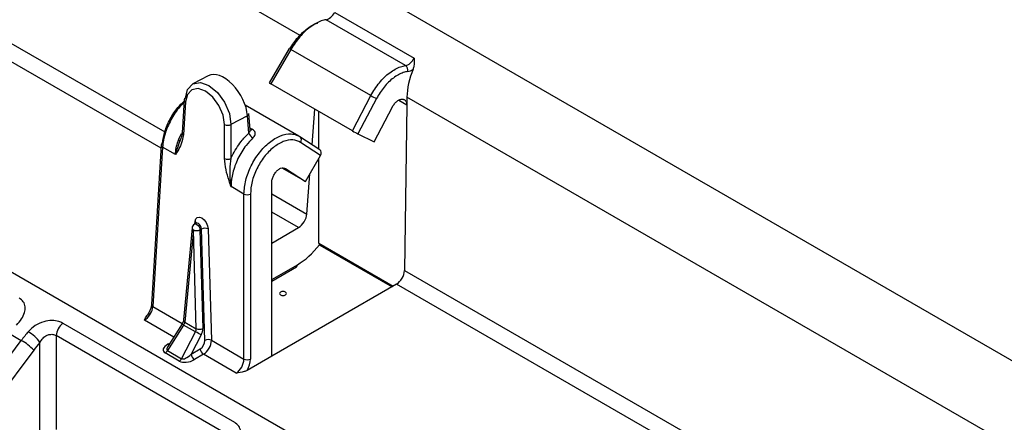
# Model space of a CAD drawing. Header units: millimetres. Extents: x 16 to 503, y 3 to 290.
# Tile 119 of 172: x 93.78 to 97.06, y 163.04 to 164.38. Entities that reach past the tile are written whole.
import ezdxf

# ---------------------------------------------------------------- set-up
doc = ezdxf.new("R2010")
doc.units = ezdxf.units.MM

msp = doc.modelspace()

# ---------------------------------------------------------------- linework, layer by layer
at = {"color": 7, "linetype": 'Continuous', "lineweight": 25}
for p, q in [((91.7107, 166.3442), (99.2446, 161.995)), ((94.7146, 164.3248), (91.9134, 165.9419)), ((91.905, 165.3652), (94.2641, 164.0033)), ((94.2517, 163.9493), (91.8788, 165.3192)), ((90.7967, 165.2441), (100.7299, 159.5097)), ((94.8304, 164.4015), (95.0942, 164.2492)), ((95.0656, 164.2245), (94.8012, 164.3772)), ((94.6784, 164.2817), (94.612, 164.167)), ((94.6838, 164.278), (94.6176, 164.1635)), ((94.9501, 164.1243), (94.6838, 164.278)), ((94.4087, 164.1908), (94.3578, 164.1635)), ((94.8886, 164.007), (94.6176, 164.1635)), ((94.3283, 164.11), (94.3217, 164.0008)), ((94.3328, 164.1033), (94.3262, 163.994)), ((94.8886, 164.007), (94.9501, 164.1243)), ((94.9689, 164.1145), (94.9073, 163.9969)), ((95.0429, 164.1094), (95.07, 164.0938)), ((95.0704, 164.1194), (95.07, 164.0938)), ((97.8715, 162.5024), (95.0704, 164.1194)), ((94.7109, 163.9894), (94.5319, 164.0927)), ((94.7547, 163.9608), (94.7636, 164.0792)), ((94.7774, 163.9459), (94.7774, 164.0713)), ((94.9608, 163.97), (95.0223, 164.0873)), ((95.07, 164.0938), (95.062, 163.5427)), ((94.5394, 164.0576), (94.4846, 164.0282)), ((94.5438, 163.9999), (94.5394, 164.0576)), ((94.548, 164.0104), (94.5438, 164.0646)), ((94.4629, 163.9151), (94.4629, 164.0282)), ((94.4846, 164.0282), (94.4846, 163.9151)), ((94.5474, 164.017), (94.5555, 164.0124)), ((94.3101, 163.9767), (94.3132, 163.975)), ((94.7136, 163.9878), (94.7141, 163.9875)), ((94.7803, 163.9439), (94.7141, 163.9875)), ((94.9073, 163.9969), (94.9608, 163.97)), ((94.2524, 163.9596), (94.2203, 163.4288)), ((94.2568, 163.9528), (94.2247, 163.4221)), ((94.2997, 163.9281), (94.2568, 163.9528)), ((94.7829, 163.9251), (94.7165, 163.9688)), ((94.7327, 163.8383), (94.7829, 163.9251)), ((94.7774, 163.6332), (94.7774, 163.9155)), ((94.7327, 163.8383), (94.6547, 163.8833)), ((94.6665, 163.8819), (94.7327, 163.8383)), ((94.7374, 163.7301), (94.7475, 163.8638)), ((94.5275, 163.7966), (94.4847, 163.8213)), ((94.62, 163.2568), (94.62, 163.834)), ((94.5275, 163.2473), (94.5275, 163.7966)), ((94.5493, 163.7966), (94.5493, 163.2473)), ((94.62, 163.7978), (94.7374, 163.7301)), ((94.7094, 163.6851), (94.62, 163.7367)), ((94.3551, 163.6842), (94.3268, 163.3776)), ((94.3596, 163.677), (94.3312, 163.3703)), ((94.369, 163.3485), (94.3596, 163.677)), ((94.3686, 163.6993), (94.3631, 163.6964)), ((94.3643, 163.697), (94.3651, 163.7059)), ((94.3867, 163.6804), (94.3813, 163.6774)), ((94.3813, 163.6774), (94.3908, 163.349)), ((94.3974, 163.3093), (94.3867, 163.6804)), ((94.4085, 163.6808), (94.4192, 163.3098)), ((94.62, 163.6336), (94.7094, 163.6851)), ((94.7774, 163.6332), (95.0247, 163.4904)), ((94.7793, 163.6275), (94.7801, 163.6269)), ((94.7801, 163.6268), (95.0206, 163.488)), ((94.62, 163.5119), (94.7056, 163.5613)), ((94.62, 163.5071), (94.7024, 163.5547)), ((95.062, 163.5427), (97.421, 162.1809)), ((95.0357, 163.4967), (94.62, 163.2568)), ((97.4087, 162.1269), (95.0357, 163.4967)), ((94.2247, 163.4221), (94.3224, 163.3657)), ((93.9243, 163.3668), (94.4961, 163.0367)), ((94.2938, 163.3205), (94.1963, 163.3768)), ((94.327, 163.3606), (94.2732, 163.2758)), ((94.3217, 163.3644), (94.2742, 163.2895)), ((94.3669, 163.3376), (94.327, 163.3606)), ((94.3312, 163.3703), (94.369, 163.3485)), ((93.7469, 163.3322), (93.7866, 163.3093)), ((94.4746, 162.9952), (93.9028, 163.3253)), ((93.9028, 163.3253), (93.9028, 163.0127)), ((94.3203, 163.2486), (94.3669, 163.3376)), ((94.3855, 163.3278), (94.3518, 163.2634)), ((93.0704, 162.3498), (93.7866, 163.3093)), ((93.8484, 162.9886), (93.8484, 163.3024)), ((94.2741, 163.2966), (94.2812, 163.3007)), ((94.4192, 163.3098), (94.5275, 163.2473)), ((93.8279, 163.2766), (93.1041, 162.3069)), ((94.3126, 163.2405), (94.2655, 163.2677)), ((94.2732, 163.2758), (94.3203, 163.2486)), ((94.3518, 163.2634), (94.3823, 163.2811)), ((94.3932, 163.2631), (94.3626, 163.2455)), ((94.5016, 163.2005), (94.3932, 163.2631)), ((94.62, 163.2568), (94.5384, 163.2096))]:
    msp.add_line(p, q, dxfattribs=at)
at = {"color": 7, "linetype": 'Continuous', "lineweight": 25, "flags": 128}
for points in [[(94.3328, 164.1158), (94.3403, 164.1452), (94.3578, 164.1635), (94.3827, 164.168), (94.4113, 164.1581), (94.4396, 164.1352), (94.4633, 164.1026), (94.4791, 164.0651), (94.4846, 164.0282)], [(94.4629, 164.0282), (94.4581, 164.0598), (94.4446, 164.0919), (94.4243, 164.1198), (94.4, 164.1395), (94.3755, 164.148), (94.3542, 164.1441), (94.3393, 164.1285), (94.3328, 164.1033)], [(94.3651, 163.7059), (94.3674, 163.7139), (94.3725, 163.7188), (94.3795, 163.72), (94.3875, 163.7171), (94.3954, 163.7107), (94.4021, 163.7017), (94.4067, 163.6912), (94.4085, 163.6808)], [(94.3631, 163.6964), (94.3633, 163.6964), (94.3668, 163.697), (94.3708, 163.6956), (94.3748, 163.6924), (94.3781, 163.6879), (94.3804, 163.6827), (94.3813, 163.6774)], [(94.3867, 163.6804), (94.3858, 163.6856), (94.3836, 163.6908), (94.3802, 163.6953), (94.3762, 163.6985), (94.3722, 163.6999), (94.3687, 163.6994), (94.3685, 163.6993)], [(94.6659, 163.4703), (94.6621, 163.4717), (94.6577, 163.4722), (94.6533, 163.4717), (94.6495, 163.4703), (94.647, 163.4681), (94.6462, 163.4656), (94.647, 163.463), (94.6495, 163.4608), (94.6533, 163.4594), (94.6577, 163.4589), (94.6621, 163.4594), (94.6659, 163.4608), (94.6684, 163.463), (94.6692, 163.4656), (94.6684, 163.4681), (94.6659, 163.4703)], [(94.2778, 163.2952), (94.2761, 163.2956), (94.2741, 163.2966)]]:
    msp.add_lwpolyline(points, dxfattribs=at)
at = {"color": 7, "linetype": 'Continuous', "lineweight": 25}
for centre, radius, start, end in [((94.6978, 164.3038), 0.0293, 228.8267, 241.6037), ((95.0548, 164.2094), 0.0186, 345.5023, 54.4101), ((94.3357, 164.1089), 0.00747, 112.7601, 171.586), ((94.336, 164.1102), 0.00761, 181.3036, 245.7633), ((95.3835, 164.9326), 0.9171, 241.797, 243.1234), ((94.536, 164.0646), 0.0078, 295.3938, 359.6569), ((94.4737, 164.051), 0.0252, 244.472, 295.5669), ((94.5494, 164.0195), 0.00932, 260.0088, 310.1864), ((94.3293, 164.0009), 0.00761, 181.3036, 245.7633), ((94.5746, 164.0128), 0.0334, 202.6498, 239.8037), ((94.7053, 163.9768), 0.0138, 324.3398, 50.4251), ((94.2597, 163.9585), 0.00746, 112.8328, 171.6088), ((94.2602, 163.9599), 0.00783, 182.3217, 244.7477), ((94.4737, 163.9379), 0.0252, 244.472, 295.5669), ((94.5384, 163.8193), 0.0252, 244.4741, 295.5259), ((94.3704, 163.6828), 0.0154, 118.2341, 174.7179), ((94.3631, 163.6842), 0.008, 179.3914, 243.6316), ((94.3699, 163.701), 0.0261, 246.6297, 295.815), ((94.3608, 163.6981), 0.00894, 11.7335, 61.0148), ((94.3981, 163.6568), 0.0261, 66.6297, 115.815), ((94.6981, 163.5608), 0.0075, 305.0329, 3.5745), ((94.2281, 163.4291), 0.00783, 182.3217, 244.7477), ((93.9635, 163.3202), 0.0609, 130.0119, 175.1523), ((94.3433, 163.389), 0.0327, 228.6306, 240.0854), ((94.3348, 163.3775), 0.008, 179.3914, 243.6316), ((93.755, 163.2392), 0.1129, 34.0851, 61.0996), ((94.1794, 162.9605), 0.4211, 60.7117, 63.5699), ((94.3794, 163.3725), 0.0261, 246.6297, 295.815), ((93.7151, 163.1767), 0.1507, 41.5296, 61.6611), ((94.4088, 163.2858), 0.0261, 66.6297, 115.815), ((94.2537, 163.2865), 0.0222, 301.9547, 331.1444), ((94.3755, 163.2655), 0.0238, 185.1028, 237.3729), ((94.406, 163.2832), 0.0238, 185.1028, 237.3729), ((94.3009, 163.2593), 0.0222, 301.9547, 331.1444), ((94.5384, 163.27), 0.0252, 244.4741, 295.5259)]:
    msp.add_arc(centre, radius, start, end, dxfattribs=at)
for centre, major_axis, ratio, start_param, end_param in [((94.8116, 164.4113), (0.0206, 0.0325), 0.548533, 3.603206, 4.757155), ((95.0736, 164.2601), (0.0177, 0.0342), 0.604844, 3.554115, 4.708064), ((94.4636, 164.0984), (-0.0567, 0.0914), 0.553944, 3.94544, 6.248571), ((95.2064, 164.1895), (0.0909, 0.1695), 0.597163, 1.750168, 2.285035), ((95.0845, 164.2543), (0.0255, 0.0475), 0.597163, 3.562333, 4.033817), ((94.6255, 164.1595), (0.0135, -0.0074), 0.028655, 3.140985, 4.096724), ((94.8966, 164.0031), (0.0135, -0.0074), 0.028656, 4.096744, 5.643729), ((94.7719, 163.9311), (0.0085, 0.0128), 0.81623, 4.786137, 6.333121), ((94.7103, 163.716), (0.0202, 0.0327), 0.556894, 3.943189, 5.461625), ((94.7103, 163.7156), (0.101, 0.1637), 0.556894, 3.943189, 4.509512), ((94.7883, 163.6399), (0.0081, 0.0131), 0.556894, 2.407299, 3.006613), ((95.0348, 163.5287), (0.0182, 0.0339), 0.597163, 3.908191, 5.426628), ((94.1976, 163.4074), (0.0206, 0.0325), 0.548533, 3.949065, 5.484954), ((94.3203, 163.3645), (0.0092, 0.0125), 0.494927, 4.767163, 5.517654), ((93.9388, 163.1161), (0.1779, 0.3412), 0.603905, 1.206902, 1.305353), ((94.3582, 163.3427), (0.0057, 0.0144), 0.647407, 4.618676, 5.369168), ((94.369, 163.3373), (0.0136, 0.0277), 0.614591, 4.671018, 5.42151), ((93.9659, 163.1021), (0.1586, 0.308), 0.606756, 1.203727, 1.302178), ((94.2974, 163.2848), (0.0383, 0.0094), 0.496801, 2.096387, 3.619592), ((94.2974, 163.2974), (0.0257, 0.0203), 0.353349, 2.350614, 3.306505), ((94.3811, 163.3006), (0.0102, 0.0207), 0.614591, 3.88562, 5.42151), ((94.392, 163.2952), (0.0179, 0.0341), 0.600153, 3.903399, 5.439289), ((94.3423, 163.2715), (0.0228, 0.0222), 0.38989, 3.225614, 4.748818), ((94.3423, 163.2589), (0.0364, 0.0106), 0.540062, 3.619603, 5.142808), ((94.5003, 163.2327), (0.0177, 0.0342), 0.604844, 3.899974, 5.435864), ((94.5112, 163.2269), (0.0255, 0.0475), 0.597163, 4.669031, 5.444081)]:
    msp.add_ellipse(centre, major_axis=major_axis, ratio=ratio, start_param=start_param, end_param=end_param, dxfattribs=at)
for points, knots in [([(94.6809, 164.2807), (94.6895, 164.2939), (94.7066, 164.3201), (94.7391, 164.3495), (94.7621, 164.3635), (94.7729, 164.3663), (94.7733, 164.3664)], [0, 0, 0, 0, 0.329342, 0.658683, 0.988037, 1, 1, 1, 1]), ([(94.8012, 164.3772), (94.7959, 164.376), (94.779, 164.3721), (94.7485, 164.3548), (94.7123, 164.3217), (94.6933, 164.2926), (94.6838, 164.278)], [0, 0, 0, 0, 0.13268, 0.42179, 0.710892, 1, 1, 1, 1]), ([(95.0942, 164.2492), (95.0942, 164.2491), (95.0942, 164.248), (95.0944, 164.2394), (95.095, 164.227), (95.0916, 164.216), (95.0906, 164.2126)], [0, 0, 0, 0, 0.00832, 0.096818, 0.720017, 1, 1, 1, 1]), ([(94.9501, 164.1243), (94.959, 164.1392), (94.977, 164.1689), (95.0125, 164.2024), (95.0431, 164.2197), (95.0602, 164.2234), (95.0656, 164.2245)], [0, 0, 0, 0, 0.289108, 0.57821, 0.86732, 1, 1, 1, 1]), ([(95.0728, 164.2047), (95.068, 164.2037), (95.0525, 164.2004), (95.025, 164.1848), (94.993, 164.1546), (94.9769, 164.1279), (94.9689, 164.1145)], [0, 0, 0, 0, 0.132681, 0.421795, 0.710897, 1, 1, 1, 1]), ([(94.2568, 163.9654), (94.2586, 163.9785), (94.2623, 164.0048), (94.281, 164.0472), (94.3037, 164.0826), (94.3212, 164.0988), (94.328, 164.1051)], [0, 0, 0, 0, 0.271473, 0.547372, 0.823287, 1, 1, 1, 1]), ([(95.0223, 164.0873), (95.0233, 164.0891), (95.0254, 164.0929), (95.0292, 164.0979), (95.0333, 164.1024), (95.0377, 164.1062), (95.0422, 164.1092), (95.0467, 164.1113), (95.0511, 164.1125), (95.0553, 164.1127), (95.0592, 164.1119), (95.0626, 164.1101), (95.0655, 164.1074), (95.0677, 164.1038), (95.0694, 164.0993), (95.0698, 164.0956), (95.07, 164.0938)], [0, 0, 0, 0, 0.0705685, 0.141137, 0.2117055, 0.2822739, 0.3528424, 0.4234109, 0.4939794, 0.5645479, 0.6351164, 0.7056849, 0.7762534, 0.8468218, 0.9221569, 1, 1, 1, 1]), ([(94.3278, 164.1005), (94.3229, 164.0959), (94.3063, 164.0803), (94.2833, 164.0436), (94.2659, 164.0031), (94.2586, 163.9725), (94.2573, 163.9584), (94.2568, 163.9528)], [0, 0, 0, 0, 0.121581, 0.415646, 0.709702, 0.88578, 1, 1, 1, 1]), ([(94.5478, 164.0104), (94.5478, 164.0093), (94.5479, 164.0069), (94.5462, 164.0033), (94.5445, 164.0009), (94.5438, 163.9999)], [0, 0, 0, 0, 0.314619, 0.716119, 1, 1, 1, 1]), ([(94.5481, 164.0097), (94.5481, 164.0098), (94.548, 164.0099), (94.548, 164.0101), (94.548, 164.0101)], [0, 0, 0, 0, 0.60311, 1, 1, 1, 1]), ([(94.5578, 163.9839), (94.5592, 163.9853), (94.5625, 163.9888), (94.5653, 163.9949), (94.5653, 164.0016), (94.5621, 164.0078), (94.5577, 164.0109), (94.5555, 164.0124)], [0, 0, 0, 0, 0.1400581, 0.3463312, 0.5585615, 0.7772545, 1, 1, 1, 1]), ([(94.2997, 163.9281), (94.2997, 163.9282), (94.3006, 163.9423), (94.3043, 163.9659), (94.3154, 163.9896), (94.3193, 163.9978)], [0, 0, 0, 0, 0.004706, 0.65462, 1, 1, 1, 1]), ([(94.3262, 163.994), (94.3243, 163.9834), (94.3206, 163.963), (94.3092, 163.9435), (94.3023, 163.9323), (94.2998, 163.9282), (94.2997, 163.9281)], [0, 0, 0, 0, 0.407474, 0.785024, 0.993644, 1, 1, 1, 1]), ([(94.2997, 163.9281), (94.2997, 163.9282), (94.2999, 163.9288), (94.3014, 163.9341), (94.3059, 163.9489), (94.3122, 163.9646), (94.3162, 163.9768), (94.3167, 163.9782)], [0, 0, 0, 0, 0.0104354, 0.0349355, 0.3414748, 0.9260888, 1, 1, 1, 1]), ([(94.3214, 164.001), (94.3213, 163.9985), (94.321, 163.9898), (94.3183, 163.9831), (94.3163, 163.9783)], [0, 0, 0, 0, 0.289441, 1, 1, 1, 1]), ([(94.4846, 163.9151), (94.486, 163.918), (94.4952, 163.9381), (94.5142, 163.9691), (94.5352, 163.9909), (94.5438, 163.9999)], [0, 0, 0, 0, 0.091223, 0.627255, 1, 1, 1, 1]), ([(94.5578, 163.9839), (94.55, 163.9757), (94.5309, 163.9558), (94.5063, 163.9152), (94.4894, 163.869), (94.4848, 163.8376), (94.4847, 163.8232), (94.4847, 163.8213)], [0, 0, 0, 0, 0.188856, 0.460441, 0.732055, 0.965347, 1, 1, 1, 1]), ([(94.5275, 163.7966), (94.5288, 163.8118), (94.5313, 163.8422), (94.5501, 163.8911), (94.5778, 163.9354), (94.6124, 163.9707), (94.6496, 163.993), (94.6805, 163.9987), (94.7013, 163.9948), (94.7101, 163.9897), (94.7136, 163.9878)], [0, 0, 0, 0, 0.143106, 0.28621, 0.429314, 0.572424, 0.715541, 0.858663, 0.944372, 1, 1, 1, 1]), ([(94.7165, 163.9688), (94.7081, 163.9725), (94.6911, 163.9801), (94.6587, 163.9734), (94.6253, 163.9535), (94.5943, 163.9216), (94.5694, 163.8817), (94.5525, 163.8377), (94.5503, 163.8103), (94.5493, 163.7966)], [0, 0, 0, 0, 0.140938, 0.28413, 0.427318, 0.570498, 0.713668, 0.856834, 1, 1, 1, 1]), ([(94.4847, 163.8213), (94.4846, 163.8215), (94.4824, 163.8283), (94.4763, 163.8471), (94.4664, 163.8788), (94.4641, 163.9027), (94.4629, 163.9151)], [0, 0, 0, 0, 0.006356, 0.214976, 0.592526, 1, 1, 1, 1]), ([(94.4846, 163.9151), (94.4829, 163.903), (94.4795, 163.8787), (94.4811, 163.8476), (94.4834, 163.8291), (94.4845, 163.8222), (94.4846, 163.8215), (94.4847, 163.8213)], [0, 0, 0, 0, 0.387226, 0.774053, 0.976884, 0.993095, 1, 1, 1, 1]), ([(94.62, 163.834), (94.6201, 163.8359), (94.6202, 163.8395), (94.6214, 163.8454), (94.6232, 163.8513), (94.6257, 163.8572), (94.6288, 163.8628), (94.6324, 163.8681), (94.6364, 163.8727), (94.6422, 163.8782), (94.6499, 163.8829), (94.6591, 163.8851), (94.664, 163.8829), (94.6665, 163.8819)], [0, 0, 0, 0, 0.070681, 0.141362, 0.212043, 0.282724, 0.353405, 0.424085, 0.494766, 0.565447, 0.708349, 0.851251, 1, 1, 1, 1]), ([(94.3698, 163.7003), (94.3698, 163.7003), (94.3699, 163.7003), (94.369, 163.6997), (94.3685, 163.6993)], [0, 0, 0, 0, 0.3704944, 1, 1, 1, 1]), ([(93.7711, 163.3602), (93.7768, 163.3671), (93.7882, 163.3806), (93.7984, 163.4017), (93.8009, 163.4213), (93.7951, 163.4387), (93.7845, 163.4467), (93.7792, 163.4506)], [0, 0, 0, 0, 0.213279, 0.420561, 0.619043, 0.811789, 1, 1, 1, 1]), ([(94.2203, 163.4288), (94.2197, 163.425), (94.2187, 163.4175), (94.213, 163.4043), (94.2076, 163.3951), (94.2042, 163.3916), (94.2039, 163.3913)], [0, 0, 0, 0, 0.326865, 0.643784, 0.975114, 1, 1, 1, 1]), ([(94.1963, 163.3768), (94.1963, 163.3769), (94.1982, 163.3817), (94.2012, 163.3864), (94.2042, 163.3911)], [0, 0, 0, 0, 0.01326, 1, 1, 1, 1]), ([(93.9243, 163.3668), (93.9203, 163.3688), (93.9099, 163.3738), (93.8879, 163.3768), (93.8598, 163.3727), (93.8314, 163.3599), (93.8168, 163.3453), (93.8095, 163.338)], [0, 0, 0, 0, 0.119756, 0.310912, 0.519857, 0.758159, 1, 1, 1, 1]), ([(94.3268, 163.3776), (94.3266, 163.3767), (94.3264, 163.3748), (94.3249, 163.3703), (94.3231, 163.3667), (94.3218, 163.3647), (94.3217, 163.3644)], [0, 0, 0, 0, 0.2470437, 0.5773762, 0.9526436, 1, 1, 1, 1]), ([(93.8484, 163.3024), (93.8517, 163.3075), (93.8578, 163.3173), (93.8712, 163.3269), (93.8849, 163.3304), (93.8957, 163.3291), (93.9008, 163.3264), (93.9028, 163.3253)], [0, 0, 0, 0, 0.262785, 0.501896, 0.701965, 0.884407, 1, 1, 1, 1]), ([(94.5384, 163.2096), (94.5351, 163.2081), (94.5245, 163.2033), (94.5108, 163.2017), (94.5017, 163.2005), (94.5016, 163.2005)], [0, 0, 0, 0, 0.311102, 0.991486, 1, 1, 1, 1]), ([(94.488, 162.9463), (94.4937, 162.9532), (94.5051, 162.9668), (94.5153, 162.9879), (94.5178, 163.0075), (94.512, 163.0249), (94.5014, 163.0328), (94.4961, 163.0367)], [0, 0, 0, 0, 0.213279, 0.420561, 0.619043, 0.811789, 1, 1, 1, 1])]:
    msp.add_open_spline(points, degree=3, knots=knots, dxfattribs=at)

doc.saveas('drawing.dxf')
